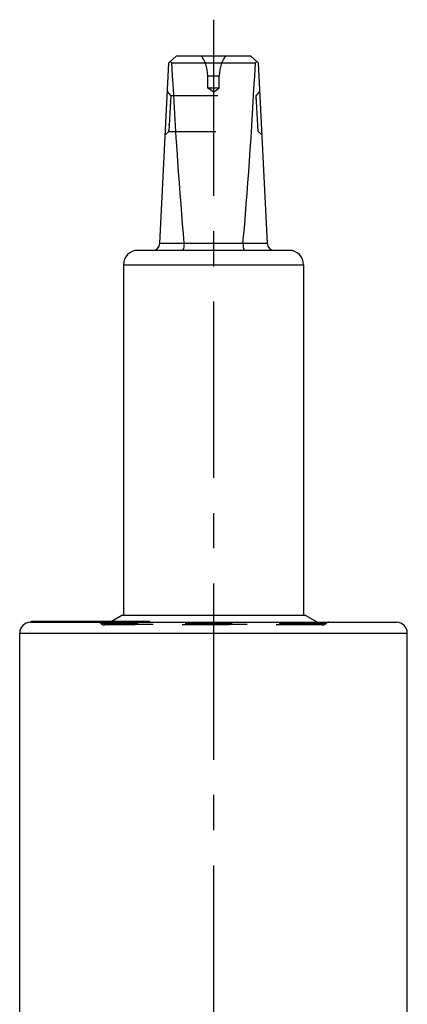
# Model space of a CAD drawing. Header units: millimetres. Extents: x 0 to 1000, y 0 to 1000.
# Tile 3 of 3: x 452 to 506, y 531 to 668. Entities that reach past the tile are written whole.
import ezdxf

# ---------------------------------------------------------------- set-up
doc = ezdxf.new("R2010")
doc.units = ezdxf.units.MM
doc.header["$LTSCALE"] = 65.185185
doc.linetypes.add('CENTER', pattern=[0.6, 0.375, -0.075, 0.075, -0.075])
doc.linetypes.add('HIDDEN', pattern=[0.2, 0.1, -0.1])
doc.layers.get('0').update_dxf_attribs({"linetype": 'CONTINUOUS'})
for name, color, linetype in [('ACHSEN_S', 7, 'CONTINUOUS'), ('DEFAULT_2', 8, 'HIDDEN'), ('KOERPER', 7, 'CONTINUOUS'), ('KONST.EL_MIT_GEO', 7, 'CONTINUOUS')]:
    doc.layers.add(name, color=color, linetype=linetype)

msp = doc.modelspace()

# ---------------------------------------------------------------- linework, layer by layer
at = {"color": 7, "linetype": 'Continuous'}
for p, q in [((472.48, 661.55), (473.53, 662.55)), ((473.53, 662.55), (483.83, 662.55)), ((484.88, 661.55), (483.83, 662.55)), ((471.23, 636.5), (472.48, 661.55)), ((472.87, 661.55), (484.49, 661.55)), ((484.88, 661.55), (486.13, 636.5)), ((489.18, 635.55), (468.18, 635.55)), ((471.23, 636.55), (474.59, 636.55)), ((482.77, 636.5), (474.59, 636.5)), ((482.77, 636.55), (486.13, 636.55)), ((466.18, 633.55), (466.18, 584.95)), ((466.18, 633.55), (491.18, 633.55)), ((491.18, 633.55), (491.18, 584.95))]:
    msp.add_line(p, q, dxfattribs=at)
for centre, radius, start, end in [((468.18, 633.55), 2, 90, 180), ((470.23, 636.55), 1, 270, 357.14), ((474.1, 636.51), 0.483, 359.2765, 5.2), ((483.26, 636.51), 0.483, 174.8, 180.7235), ((487.13, 636.55), 1, 182.86, 270), ((489.18, 633.55), 2, 0, 90)]:
    msp.add_arc(centre, radius, start, end, dxfattribs=at)
for centre, major_axis, ratio, start_param, end_param in [((478.68, 667.45), (8.5, 0), 0.951289, -2.356194, -2.324149), ((478.68, 785.65), (0, 170.14), 0.049958, -3.894945, -3.644174), ((478.68, 785.65), (0, 170.14), 0.049958, -2.639011, -2.38824), ((478.68, 667.45), (8.5, 0), 0.951289, -0.817444, -0.785398)]:
    msp.add_ellipse(centre, major_axis=major_axis, ratio=ratio, start_param=start_param, end_param=end_param, dxfattribs=at)
for points in [[(474.59, 636.5), (474.59, 636.38), (474.57, 636.15), (474.53, 635.88), (474.48, 635.71), (474.43, 635.62), (474.38, 635.55), (474.34, 635.55)], [(482.77, 636.5), (482.77, 636.38), (482.79, 636.15), (482.83, 635.88), (482.89, 635.71), (482.93, 635.62), (482.98, 635.55), (483.02, 635.55)]]:
    msp.add_open_spline(points, degree=3, knots=[0, 0, 0, 0, 0.366999, 0.674921, 0.794782, 0.888179, 1, 1, 1, 1], dxfattribs=at)
at = {"layer": 'ACHSEN_S', "color": 40, "linetype": 'CENTER'}
msp.add_line((478.68, 667.55), (478.68, 333.23), dxfattribs=at)
at = {"layer": 'DEFAULT_2', "color": 8, "linetype": 'HIDDEN'}
for p, q in [((477.88, 658.03), (477.88, 659.72)), ((479.48, 659.72), (477.88, 659.72)), ((479.48, 658.03), (479.48, 659.72)), ((472.78, 657.05), (472.28, 657.57)), ((472.78, 657.05), (472.48, 652.05)), ((472.78, 657.05), (484.58, 657.05)), ((478.68, 657.55), (477.88, 658.03)), ((479.48, 658.03), (477.88, 658.03)), ((478.68, 657.55), (479.48, 658.03)), ((485.08, 657.57), (484.58, 657.05)), ((484.88, 652.05), (484.58, 657.05)), ((484.58, 657.05), (484.58, 657)), ((472.7, 655.7), (472.71, 655.88)), ((472.73, 656.2), (472.74, 656.35)), ((484.61, 656.49), (484.61, 656.61)), ((472.53, 652.89), (472.54, 653.05)), ((471.98, 651.58), (472.48, 652.05)), ((472.48, 652.05), (484.88, 652.05)), ((472.49, 652.15), (472.49, 652.21)), ((484.88, 652.05), (484.88, 652.05)), ((484.88, 652.05), (485.38, 651.58)), ((466.18, 584.95), (491.18, 584.95))]:
    msp.add_line(p, q, dxfattribs=at)
for centre, start, end in [((472.88, 659.72), 0, 34.4115), ((484.48, 659.72), 145.5885, 180)]:
    msp.add_arc(centre, 5, start, end, dxfattribs=at)
at = {"layer": 'KOERPER', "color": 7, "linetype": 'Continuous'}
for p, q in [((465.98, 584.95), (491.38, 584.95)), ((453.44, 583.95), (453.44, 584.1)), ((453.44, 584.1), (469.8, 584.1)), ((453.49, 583.95), (453.49, 584.1)), ((454.25, 583.95), (454.25, 584.1)), ((454.39, 583.95), (454.39, 584.1)), ((454.46, 583.95), (454.46, 584.1)), ((454.76, 583.95), (454.76, 584.1)), ((455.56, 583.95), (455.56, 584.1)), ((455.64, 583.95), (455.64, 584.1)), ((456.67, 583.95), (456.67, 584.1)), ((457.59, 583.95), (457.59, 584.1)), ((461.71, 583.95), (461.71, 584.1)), ((462.08, 583.95), (462.08, 584.1)), ((462.19, 583.95), (462.19, 584.1)), ((462.34, 583.95), (462.34, 584.1)), ((462.72, 583.95), (462.72, 584.1)), ((463.22, 583.95), (463.22, 584.1)), ((469.5, 583.95), (469.5, 584.1)), ((469.8, 583.95), (469.8, 584.1)), ((451.78, 512.92), (451.78, 582.45)), ((505.58, 525.95), (505.58, 582.45))]:
    msp.add_line(p, q, dxfattribs=at)
at = {"layer": 'KOERPER', "color": 8, "linetype": 'HIDDEN'}
for p, q in [((469.8, 583.95), (453.44, 583.95)), ((453.79, 583.95), (453.79, 584.1)), ((453.9, 583.95), (453.9, 584.1)), ((454.09, 583.95), (454.09, 584.1)), ((454.53, 583.95), (454.53, 584.1)), ((454.97, 583.95), (454.97, 584.1)), ((455.45, 583.95), (455.45, 584.1)), ((455.6, 583.95), (455.6, 584.1)), ((455.75, 583.95), (455.75, 584.1)), ((455.77, 583.95), (455.77, 584.1)), ((455.8, 583.95), (455.8, 584.1)), ((455.87, 583.95), (455.87, 584.1)), ((456.69, 583.95), (456.69, 584.1)), ((456.79, 583.95), (456.79, 584.1)), ((456.82, 583.95), (456.82, 584.1)), ((456.84, 583.95), (456.84, 584.1)), ((456.94, 583.95), (456.94, 584.1)), ((457.05, 583.95), (457.05, 584.1)), ((457.09, 583.95), (457.09, 584.1)), ((457.13, 583.95), (457.13, 584.1)), ((457.15, 583.95), (457.15, 584.1)), ((457.57, 583.95), (457.57, 584.1)), ((457.72, 583.95), (457.72, 584.1)), ((457.8, 583.95), (457.8, 584.1)), ((457.97, 583.95), (457.97, 584.1)), ((458.1, 583.95), (458.1, 584.1)), ((458.32, 583.95), (458.32, 584.1)), ((458.33, 583.95), (458.33, 584.1)), ((458.34, 583.95), (458.34, 584.1)), ((458.42, 583.95), (458.42, 584.1)), ((458.45, 583.95), (458.45, 584.1)), ((458.56, 583.95), (458.56, 584.1)), ((458.67, 583.95), (458.67, 584.1)), ((458.7, 583.95), (458.7, 584.1)), ((458.83, 583.95), (458.83, 584.1)), ((458.86, 583.95), (458.86, 584.1)), ((458.98, 583.95), (458.98, 584.1)), ((459.01, 583.95), (459.01, 584.1)), ((459.15, 583.95), (459.15, 584.1)), ((459.25, 583.95), (459.25, 584.1)), ((459.25, 583.95), (459.25, 584.1)), ((459.3, 583.95), (459.3, 584.1)), ((459.33, 583.95), (459.33, 584.1)), ((459.46, 583.95), (459.46, 584.1)), ((459.57, 583.95), (459.57, 584.1)), ((459.63, 583.95), (459.63, 584.1)), ((459.67, 583.95), (459.67, 584.1)), ((459.72, 583.95), (459.72, 584.1)), ((459.79, 583.95), (459.79, 584.1)), ((459.8, 583.95), (459.8, 584.1)), ((460.06, 583.95), (460.06, 584.1)), ((460.13, 583.95), (460.13, 584.1)), ((460.18, 583.95), (460.18, 584.1)), ((460.37, 583.95), (460.37, 584.1)), ((460.54, 583.95), (460.54, 584.1)), ((460.61, 583.95), (460.61, 584.1)), ((460.94, 583.95), (460.94, 584.1)), ((460.98, 583.95), (460.98, 584.1)), ((461.07, 583.95), (461.07, 584.1)), ((461.09, 583.95), (461.09, 584.1)), ((461.11, 583.95), (461.11, 584.1)), ((461.17, 583.95), (461.17, 584.1)), ((461.26, 583.95), (461.26, 584.1)), ((461.37, 583.95), (461.37, 584.1)), ((461.59, 583.95), (461.59, 584.1)), ((461.92, 583.95), (461.92, 584.1)), ((462.18, 583.95), (462.18, 584.1)), ((462.65, 583.95), (462.65, 584.1)), ((462.82, 583.95), (462.82, 584.1)), ((462.84, 583.95), (462.84, 584.1)), ((463.23, 583.95), (463.23, 584.1)), ((463.31, 583.95), (463.31, 584.1)), ((463.4, 583.95), (463.4, 584.1)), ((463.42, 583.95), (463.42, 584.1)), ((463.53, 583.95), (463.53, 584.1)), ((463.6, 583.95), (463.6, 584.1)), ((463.62, 583.95), (463.62, 584.1)), ((464.42, 583.95), (464.42, 584.1)), ((464.62, 583.95), (464.62, 584.1)), ((464.79, 583.95), (464.79, 584.1)), ((465.37, 583.95), (465.37, 584.1)), ((465.43, 583.95), (465.43, 584.1)), ((465.93, 583.95), (465.93, 584.1)), ((466.08, 583.95), (466.08, 584.1)), ((466.35, 583.95), (466.35, 584.1)), ((466.43, 583.95), (466.43, 584.1)), ((466.69, 583.95), (466.69, 584.1)), ((467.08, 583.95), (467.08, 584.1)), ((467.14, 583.95), (467.14, 584.1)), ((467.16, 583.95), (467.16, 584.1)), ((467.29, 583.95), (467.29, 584.1)), ((467.42, 583.95), (467.42, 584.1)), ((467.46, 583.95), (467.46, 584.1)), ((467.47, 583.95), (467.47, 584.1)), ((467.48, 583.95), (467.48, 584.1)), ((467.56, 583.95), (467.56, 584.1)), ((467.65, 583.95), (467.65, 584.1)), ((467.68, 583.95), (467.68, 584.1)), ((467.71, 583.95), (467.71, 584.1)), ((467.77, 583.95), (467.77, 584.1)), ((467.78, 583.95), (467.78, 584.1)), ((467.79, 583.95), (467.79, 584.1)), ((467.82, 583.95), (467.82, 584.1)), ((467.83, 583.95), (467.83, 584.1)), ((467.84, 583.95), (467.84, 584.1)), ((467.88, 583.95), (467.88, 584.1)), ((467.92, 583.95), (467.92, 584.1)), ((468.02, 583.95), (468.02, 584.1)), ((468.03, 583.95), (468.03, 584.1)), ((468.06, 583.95), (468.06, 584.1)), ((468.08, 583.95), (468.08, 584.1)), ((468.27, 583.95), (468.27, 584.1)), ((468.48, 583.95), (468.48, 584.1)), ((468.54, 583.95), (468.54, 584.1)), ((468.95, 583.95), (468.95, 584.1)), ((469.29, 583.95), (469.29, 584.1)), ((469.65, 583.95), (469.65, 584.1))]:
    msp.add_line(p, q, dxfattribs=at)
at = {"layer": 'KONST.EL_MIT_GEO', "color": 7, "linetype": 'Continuous'}
for p, q in [((464.51, 584.1), (465.98, 584.95)), ((491.38, 584.95), (493.11, 583.95)), ((453.28, 583.95), (504.08, 583.95)), ((451.78, 582.45), (505.58, 582.45))]:
    msp.add_line(p, q, dxfattribs=at)
at = {"layer": 'KONST.EL_MIT_GEO', "color": 8, "linetype": 'HIDDEN'}
for p, q in [((494.32, 583.79), (463.04, 583.79)), ((493.88, 583.6), (463.48, 583.6)), ((463.78, 583.68), (464.51, 584.1)), ((463.78, 583.68), (493.58, 583.68)), ((493.11, 583.95), (493.58, 583.68))]:
    msp.add_line(p, q, dxfattribs=at)
at = {"layer": 'KONST.EL_MIT_GEO', "color": 7, "linetype": 'Continuous'}
for centre, start, end in [((453.28, 582.45), 90, 180), ((504.08, 582.45), 0, 90)]:
    msp.add_arc(centre, 1.5, start, end, dxfattribs=at)
at = {"layer": 'KONST.EL_MIT_GEO', "color": 8, "linetype": 'HIDDEN'}
for centre, radius, start, end in [((462.68, 583.45), 0.5, 42.9859, 90), ((463.48, 584.2), 0.6, 222.9859, 300), ((493.88, 584.2), 0.6, 240, 317.0141), ((494.68, 583.45), 0.5, 90, 137.0141)]:
    msp.add_arc(centre, radius, start, end, dxfattribs=at)

doc.saveas('drawing.dxf')
